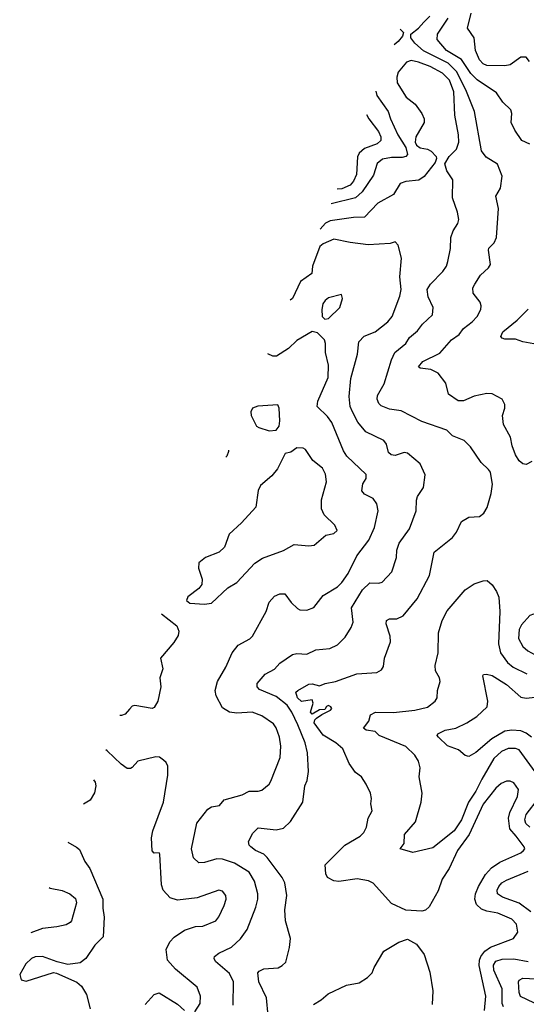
# Model space of a CAD drawing. Extents: x 2133489 to 2292442, y 756223 to 916462.
# Tile 120 of 256: x 2145918 to 2148735, y 876260 to 881736. Entities that reach past the tile are written whole.
import ezdxf

# ---------------------------------------------------------------- set-up
doc = ezdxf.new("R2010")
doc.units = 0

msp = doc.modelspace()

# ---------------------------------------------------------------- linework, layer by layer
at = {"layer": '0CON20XD'}
for points in [[(2148753.6, 881503.6), (2148735, 881528), (2148705, 881527.5), (2148645, 881485.6), (2148615, 881480), (2148515, 881481.5), (2148495, 881491.1), (2148475, 881511.9), (2148452.7, 881565), (2148445.4, 881635.4), (2148408.5, 881688.5), (2148428.5, 881771.5)], [(2148765, 879279.2), (2148735, 879262), (2148715, 879266.2), (2148695, 879283.3), (2148674.4, 879315), (2148656.7, 879365), (2148647.8, 879415), (2148608.9, 879485), (2148602.5, 879535), (2148615.7, 879575), (2148615.8, 879595), (2148600, 879625), (2148545, 879654.4), (2148515, 879656.5), (2148445, 879641.8), (2148385, 879615.6), (2148356.8, 879616.8), (2148302.7, 879652.7), (2148287.5, 879715), (2148245, 879770), (2148205, 879790), (2148145, 879798), (2148136.2, 879805), (2148159.2, 879835), (2148255, 879881.4), (2148319.2, 879955), (2148361.5, 879985), (2148385, 880018.9), (2148433.3, 880055), (2148461.1, 880085), (2148482.2, 880125), (2148484.5, 880145), (2148477.8, 880165), (2148439.4, 880215), (2148438.1, 880245), (2148448.1, 880265), (2148480.6, 880315), (2148524.4, 880355), (2148536.5, 880375), (2148524.3, 880455), (2148526.2, 880465), (2148557.1, 880495), (2148568.6, 880525), (2148579.6, 880685), (2148565.7, 880755), (2148591.3, 880798.7), (2148600.5, 880865), (2148575, 880932.5), (2148511.4, 880971.4), (2148486.4, 881006.4), (2148447.5, 881225), (2148399.4, 881345), (2148347.8, 881447.8), (2148301.2, 881495), (2148163.2, 881563.2), (2148115.3, 881605), (2148092.9, 881635), (2148093.3, 881655), (2148135, 881688.2), (2148165, 881721.6), (2148198, 881755)], [(2148755, 881042.9), (2148710.6, 881065), (2148671.2, 881121.2), (2148650.6, 881165), (2148654.4, 881215), (2148648.6, 881235), (2148605, 881277.1), (2148569.2, 881329.2), (2148461.3, 881401.3), (2148427, 881437), (2148373.9, 881513.9), (2148292.1, 881565), (2148239.6, 881625), (2148241.3, 881655), (2148301.1, 881745)], [(2148034.3, 881682.7), (2148052.5, 881665), (2148047.5, 881645), (2148021.8, 881615), (2148000.3, 881596.7)], [(2148503.2, 876225), (2148510.8, 876305), (2148473.7, 876475), (2148474.4, 876505), (2148481.9, 876525), (2148503.8, 876555), (2148535, 876578.1), (2148664.6, 876625.4), (2148688.3, 876661.7), (2148680, 876705), (2148655, 876732.9), (2148577.4, 876767.4), (2148515, 876778.1), (2148485, 876789.5), (2148457.2, 876815), (2148448.8, 876845), (2148452.8, 876875), (2148468.8, 876915), (2148508.4, 876981.6), (2148540.6, 877019.4), (2148588.7, 877051.3), (2148705, 877102.5), (2148720, 877115), (2148726.2, 877125), (2148724, 877135), (2148678.2, 877195), (2148644.2, 877235), (2148635.2, 877295), (2148643.3, 877326.7), (2148686.2, 877415), (2148691.5, 877455), (2148665, 877491.9), (2148645, 877500.5), (2148625, 877500.5), (2148595, 877488.2), (2148565, 877462.1), (2148495, 877372.1), (2148417, 877205), (2148352.7, 877115), (2148305.4, 877015), (2148267.8, 876955), (2148245, 876890.8), (2148195, 876802), (2148175, 876782.5), (2148155, 876778), (2148065, 876783.3), (2147985, 876820), (2147883.2, 876933.2), (2147857.2, 876947.2), (2147795, 876958.5), (2147692.6, 876942.6), (2147665, 876946), (2147630, 876965), (2147621.2, 876985), (2147615.8, 877035), (2147725.5, 877144.5), (2147811.2, 877195), (2147832, 877215), (2147846, 877245), (2147856.2, 877295), (2147877.5, 877335), (2147871.2, 877375), (2147873.8, 877405), (2147868, 877435), (2147844, 877485), (2147818, 877525), (2147785, 877550), (2147749.3, 877599.3), (2147715, 877680.8), (2147676.7, 877715), (2147605, 877756.1), (2147556.2, 877825), (2147558.5, 877841.5), (2147568.7, 877851.3), (2147597.5, 877872.5), (2147646.7, 877895), (2147653.3, 877905), (2147648.8, 877915), (2147635, 877922.5), (2147623.6, 877916.4), (2147615, 877900), (2147585, 877896.7), (2147545, 877873.8), (2147534.4, 877885), (2147550, 877935), (2147545, 877953.3), (2147485, 877943.8), (2147462.5, 877965), (2147454.4, 877995), (2147463.8, 878005), (2147525, 878039.5), (2147545, 878043.1), (2147565, 878037.1), (2147585, 878032), (2147617.5, 878045), (2147674.3, 878054.3), (2147792.4, 878097.6), (2147904.3, 878105.7), (2147929.3, 878120.7), (2147941.7, 878138.3), (2147946.7, 878185), (2147979.5, 878275), (2147977.6, 878307.6), (2147955.5, 878375), (2147958.1, 878395), (2147975, 878403.6), (2148015, 878403.5), (2148049.5, 878420.5), (2148128.9, 878515), (2148196.4, 878645), (2148222.7, 878775), (2148324.5, 878855.5), (2148346, 878885), (2148374.3, 878945.7), (2148415, 878969.4), (2148475, 878972.5), (2148499.1, 878990.9), (2148517.6, 879022.4), (2148539.8, 879100.2), (2148546.9, 879153.1), (2148538.8, 879195), (2148535, 879218.8), (2148525, 879234.2), (2148483.8, 879273.8), (2148425, 879360), (2148388.8, 879395), (2148325, 879420.8), (2148293.1, 879453.1), (2148155, 879501.8), (2148039.7, 879559.7), (2147975, 879570.6), (2147927.8, 879587.8), (2147915, 879600.8), (2147906.2, 879625), (2147907.3, 879645), (2147945, 879710), (2147985.4, 879845), (2148003.1, 879885), (2148064.6, 879935), (2148085, 879968.5), (2148129.1, 880005), (2148157.3, 880042.7), (2148212.9, 880095), (2148217.3, 880135), (2148189.6, 880195), (2148184, 880235), (2148203.1, 880265), (2148271.5, 880335), (2148291.1, 880365), (2148298.3, 880391.7), (2148313.8, 880463.8), (2148314.6, 880525.4), (2148327.6, 880562.4), (2148355, 880603.3), (2148359.5, 880625), (2148353.3, 880665), (2148324.4, 880745), (2148326, 880845), (2148294, 880895), (2148281.2, 880935), (2148305.8, 880975), (2148347.1, 881015), (2148359.3, 881055), (2148358.6, 881095), (2148338.1, 881205), (2148331.5, 881335), (2148308.8, 881398.8), (2148268.3, 881438.3), (2148200.4, 881475), (2148135, 881499.4), (2148095, 881508.1), (2148069.5, 881500.5), (2148021.8, 881445), (2148014.6, 881415.4), (2148016.9, 881385), (2148067.3, 881305), (2148116.2, 881266.2), (2148155, 881214.3), (2148167.9, 881185), (2148167.6, 881165), (2148121.2, 881085), (2148116.6, 881055), (2148125, 881037.9), (2148145, 881022.9), (2148185.5, 881015.5), (2148205.4, 881005.4), (2148234, 880975), (2148236.4, 880963.6), (2148228.8, 880941.2), (2148167, 880863), (2148136.6, 880843.4), (2148065, 880836.6), (2148034.2, 880825), (2147995.8, 880764.2), (2147910, 880715), (2147835, 880638.1), (2147775, 880636), (2147645, 880617.9), (2147619.2, 880605), (2147589.2, 880570.2)], [(2147898.1, 881337.9), (2147904, 881315), (2147967.5, 881225), (2147979.2, 881185), (2148020.7, 881095), (2148064.3, 881025), (2148073.7, 880986.3), (2148064.6, 880975.4), (2148045, 880969.6), (2147985, 880969.8), (2147935, 880960), (2147905, 880936.5), (2147885, 880870.9), (2147821.5, 880778.5), (2147785, 880745.2), (2147649.2, 880711.9)], [(2147847.2, 881209), (2147859.2, 881185), (2147912.4, 881115), (2147925.9, 881085), (2147926.2, 881065), (2147905.7, 881045), (2147835, 881018.8), (2147806.6, 880993.4), (2147796.9, 880973.1), (2147790.5, 880875), (2147775, 880837.3), (2147755, 880815.3), (2147710, 880795), (2147683.3, 880794.3)], [(2147300, 876195), (2147290.6, 876295), (2147247.5, 876385), (2147242.5, 876435), (2147248.8, 876445), (2147275, 876456.5), (2147355, 876462.2), (2147378, 876475), (2147397.1, 876495), (2147418, 876575), (2147423.8, 876625), (2147395.7, 876725), (2147392.5, 876785), (2147402.7, 876865), (2147391.8, 876935), (2147377.8, 876965), (2147295, 877076.5), (2147275, 877094.6), (2147230, 877115), (2147203.3, 877135), (2147193.8, 877145), (2147190, 877165), (2147215, 877211.2), (2147245, 877241.2), (2147345, 877230), (2147385, 877238.6), (2147423, 877277), (2147491.9, 877385), (2147504.3, 877475), (2147516.9, 877505), (2147524.5, 877555), (2147518.2, 877658.2), (2147504.7, 877715), (2147465.3, 877815), (2147431.2, 877885), (2147405, 877924.1), (2147345, 877971.8), (2147251.6, 878011.6), (2147238.9, 878025), (2147238.9, 878045), (2147283.3, 878096.7), (2147335, 878123.3), (2147365, 878157.3), (2147435, 878206), (2147459.3, 878210.7), (2147515, 878208), (2147565, 878230.4), (2147641.7, 878238.3), (2147685, 878259.4), (2147727.4, 878302.6), (2147761.9, 878355), (2147771.5, 878385), (2147763.1, 878465), (2147825, 878564.4), (2147865, 878604.3), (2147915, 878601.4), (2147933.2, 878606.8), (2147987.1, 878665), (2148012.5, 878745), (2148014.5, 878785), (2148027.8, 878825), (2148085.5, 878905), (2148123.1, 879005), (2148124.4, 879064.4), (2148129.2, 879085), (2148162.5, 879135), (2148173.3, 879205), (2148145.7, 879265), (2148075, 879325.7), (2148055, 879328.1), (2148005, 879312.2), (2147983.3, 879315), (2147969.7, 879329.7), (2147957.3, 879375), (2147943.1, 879395), (2147843.3, 879443.3), (2147797.7, 879497.7), (2147767.8, 879555), (2147755.4, 879585), (2147750.3, 879640.3), (2147760, 879740), (2147797.3, 879875), (2147804.4, 879945), (2147834, 879975), (2147895, 880000), (2147964.3, 880055), (2147988.6, 880085), (2148031.5, 880198.5), (2148040, 880235), (2148032.5, 880305), (2148040.5, 880410.5), (2148021.7, 880481.7), (2148005, 880500), (2147978, 880492), (2147855, 880483.8), (2147755.9, 880495.9), (2147665, 880515.3), (2147605, 880489.7), (2147587.7, 880475), (2147545.4, 880365), (2147541.8, 880325), (2147479.5, 880280.5), (2147435, 880185.8), (2147422.1, 880175.4)], [(2147615, 880070), (2147635, 880073.5), (2147697.8, 880135), (2147713.3, 880185), (2147707, 880207), (2147635, 880188.6), (2147617.1, 880175), (2147604.4, 880155), (2147597.3, 880125), (2147600.6, 880085), (2147615, 880070)], [(2148777, 879933), (2148715, 879943.8), (2148675, 879958.8), (2148615, 879959.2), (2148600, 879965), (2148594.3, 879974.3), (2148605, 880000), (2148685, 880064.2), (2148744.5, 880125.5)], [(2147105.4, 876255), (2147107.2, 876385), (2147085, 876430.5), (2147007.4, 876497.4), (2147000, 876515), (2147002.2, 876525), (2147024.8, 876545.2), (2147095, 876577.5), (2147145.7, 876624.3), (2147182.9, 876675), (2147230.5, 876799.5), (2147242.7, 876845), (2147242, 876875), (2147223.8, 876945), (2147194.3, 876994.3), (2147112.5, 877045), (2147045, 877067.4), (2147015, 877069.1), (2146945, 877049.2), (2146915, 877046.7), (2146885, 877073.8), (2146874.3, 877125), (2146903.1, 877266.9), (2146965, 877345.6), (2146985, 877357.5), (2147030, 877365), (2147055, 877396.7), (2147155, 877424.2), (2147194.6, 877445.4), (2147245, 877444.4), (2147265, 877450), (2147305, 877484.2), (2147315, 877501.2), (2147367.3, 877632.7), (2147370.4, 877695), (2147362.3, 877745), (2147345, 877797.5), (2147329.1, 877819.1), (2147265, 877863.8), (2147210, 877885), (2147125, 877878.9), (2147085, 877885.5), (2147045, 877908.6), (2147010.4, 877975), (2147005.4, 878005), (2147018.2, 878055), (2147063.6, 878135), (2147099.1, 878215), (2147133.6, 878256.4), (2147197.7, 878292.3), (2147213, 878307), (2147289.1, 878445), (2147305, 878495.8), (2147335, 878528.9), (2147365, 878543.5), (2147393.2, 878543.2), (2147427.5, 878495), (2147462, 878462), (2147475.8, 878454.2), (2147515, 878452.5), (2147553.4, 878466.6), (2147606.1, 878533.9), (2147685, 878582.2), (2147709.5, 878605), (2147744, 878655), (2147792.1, 878755), (2147859.1, 878840.9), (2147891.5, 878911.5), (2147910.6, 879005), (2147903.8, 879043.8), (2147882.8, 879072.8), (2147835, 879097.1), (2147820.6, 879115), (2147826.7, 879155), (2147844.6, 879185), (2147845, 879205.8), (2147737.6, 879307.6), (2147717.7, 879337.7), (2147653.2, 879495), (2147628.8, 879528.8), (2147572.9, 879585), (2147576.7, 879615), (2147633.9, 879746.1), (2147634.6, 879815), (2147619.1, 879885), (2147618.5, 879935), (2147612.5, 879955), (2147573.3, 879995), (2147545, 880001.4), (2147458.3, 879951.7), (2147412.6, 879907.4), (2147346.7, 879865), (2147325, 879864.5), (2147298.4, 879876.9)], [(2147305, 879450), (2147345, 879453.8), (2147360.8, 879475), (2147364.4, 879505), (2147360.8, 879575), (2147353.8, 879593.8), (2147243, 879587), (2147213.3, 879575), (2147202.5, 879555), (2147204.3, 879535), (2147235, 879476), (2147247, 879467), (2147305, 879450)], [(2146945, 878485.5), (2146985, 878490.5), (2147075, 878576), (2147125, 878606.7), (2147225, 878712.5), (2147268, 878742), (2147385, 878784.4), (2147445, 878816.9), (2147525, 878810.6), (2147555, 878814), (2147620.3, 878869.7), (2147665, 878878.8), (2147683.3, 878895), (2147671.2, 878925), (2147611.7, 878981.7), (2147596.7, 879015), (2147595.6, 879065), (2147624.6, 879165), (2147617.6, 879207.6), (2147600.9, 879240.9), (2147548, 879285), (2147507.5, 879345), (2147493.6, 879353.6), (2147460, 879355), (2147425, 879330), (2147395, 879322.5), (2147351.7, 879238.3), (2147320.9, 879199.1), (2147256.7, 879145), (2147245, 879117.5), (2147230.8, 879025), (2147151.7, 878938.3), (2147082.5, 878875), (2147057.1, 878802.9), (2147028, 878775), (2146950.8, 878745), (2146914.5, 878715), (2146913.1, 878685), (2146932.7, 878625), (2146930, 878595), (2146915, 878572.5), (2146853.4, 878526.6), (2146846.2, 878505), (2146865, 878490.8), (2146945, 878485.5)], [(2147079.1, 879341.6), (2147079.4, 879335), (2147070.7, 879309.3), (2147063.4, 879303.3)], [(2148785, 877552.5), (2148695, 877675.4), (2148675, 877683.2), (2148635, 877682.4), (2148596.2, 877665), (2148555, 877626.4), (2148487.5, 877512.5), (2148454.6, 877445.4), (2148413.5, 877385), (2148375, 877285.5), (2148334.4, 877225), (2148215, 877130), (2148103.6, 877103.6), (2148034.2, 877124.2), (2148055.6, 877154.4), (2148057.8, 877205), (2148118.9, 877275), (2148151.1, 877385), (2148155.6, 877435), (2148139.1, 877525), (2148144.3, 877575.7), (2148135, 877611.2), (2148115.9, 877645.9), (2148064.6, 877694.6), (2147916.7, 877755), (2147895, 877776.7), (2147845, 877783.8), (2147829.2, 877795), (2147858.5, 877835), (2147869.6, 877870.4), (2147895.9, 877884.1), (2147996.4, 877883.6), (2148114.7, 877895.3), (2148185, 877913.3), (2148228, 877945), (2148239.2, 877965), (2148241.4, 878005), (2148255.6, 878055), (2148251.9, 878075), (2148230, 878115), (2148227.5, 878145), (2148245.7, 878215), (2148247.1, 878325), (2148268.1, 878395), (2148295, 878448), (2148395, 878564.3), (2148445, 878598.9), (2148495, 878615.8), (2148516.8, 878616.8), (2148545, 878593.3), (2148570, 878555), (2148581.4, 878525), (2148588.5, 878445), (2148579.7, 878265), (2148592.4, 878215), (2148631, 878161), (2148661.5, 878135), (2148737.4, 878097.4)], [(2146706.4, 878431.7), (2146791.1, 878365), (2146803.5, 878335), (2146798.6, 878311.4), (2146775, 878272), (2146700.6, 878185), (2146713.5, 878125), (2146697.8, 878075), (2146702.7, 878025), (2146685.7, 877945), (2146665, 877911.2), (2146655, 877905.8), (2146557.5, 877922.5), (2146542.8, 877917.2), (2146528.2, 877901.8), (2146505, 877873.3), (2146485, 877865.4), (2146474.5, 877865.6)], [(2148965, 878144.4), (2148980, 878160), (2148988.2, 878215), (2148979.7, 878265), (2148966.2, 878295), (2148865, 878406.9), (2148775, 878430), (2148755, 878422), (2148708.9, 878371.1), (2148694.6, 878345), (2148692.5, 878295), (2148715, 878250), (2148742.9, 878225), (2148785, 878203.9), (2148883.4, 878173.4), (2148945, 878145.5), (2148965, 878144.4)], [(2148763.7, 877745), (2148735, 877767.4), (2148705, 877780), (2148655, 877784.8), (2148615, 877779.4), (2148543.2, 877736.8), (2148455, 877660), (2148415, 877638), (2148394.2, 877644.2), (2148357.5, 877675), (2148296.9, 877696.9), (2148246.2, 877745), (2148240, 877755), (2148243.3, 877765), (2148283.3, 877785), (2148343.3, 877795), (2148405, 877824.4), (2148459.1, 877860.9), (2148516.5, 877915), (2148521.2, 877945), (2148494, 878086), (2148496.2, 878093.8), (2148513.2, 878096.8), (2148545, 878087.9), (2148625, 878039.2), (2148705, 877968.7), (2148735, 877962), (2148785, 877967.2)], [(2146892.3, 876217.7), (2146921.4, 876265), (2146924.3, 876305), (2146904.2, 876355), (2146784.6, 876454.6), (2146739.5, 876505), (2146732.7, 876565), (2146753, 876607), (2146776.9, 876633.1), (2146835, 876672.2), (2146895, 876692.9), (2146936.3, 876693.7), (2147008, 876725), (2147025, 876746.2), (2147055, 876810), (2147065.6, 876845), (2147064, 876865), (2147045, 876888.8), (2147025, 876894), (2146905, 876852.2), (2146795, 876838.5), (2146755, 876851.4), (2146716.7, 876895), (2146706.1, 876925), (2146697.5, 877095), (2146693, 877103), (2146665, 877101.2), (2146655, 877113.3), (2146651.5, 877185), (2146658.6, 877225), (2146718.2, 877385), (2146741.5, 877535), (2146741.1, 877585), (2146732.5, 877605), (2146718.3, 877618.3), (2146695, 877634), (2146675, 877635.8), (2146575, 877611.2), (2146542.7, 877577.3), (2146535, 877571.2), (2146515, 877572), (2146482, 877595), (2146405, 877669.4), (2146396.2, 877674.5)], [(2146328.1, 877508.3), (2146336.9, 877495), (2146340.6, 877475), (2146333.4, 877436.6), (2146309.2, 877395), (2146272.6, 877372.9)], [(2148755.5, 877245), (2148731.8, 877265), (2148726.2, 877285), (2148733.8, 877315), (2148802.6, 877405)], [(2146186.2, 877161.9), (2146234.7, 877134.7), (2146250, 877120), (2146280.8, 877055), (2146307.3, 877015), (2146381.3, 876845), (2146380, 876795), (2146387.3, 876745), (2146382.9, 876635), (2146335, 876588.1), (2146285.4, 876514.6), (2146255, 876490.8), (2146185, 876482), (2146125.9, 876495.9), (2146045, 876526.5), (2146005, 876524.5), (2145984.3, 876515), (2145952.2, 876485), (2145918.1, 876425), (2145925.6, 876395.6), (2145955, 876387.8), (2146106, 876436), (2146123.3, 876433.3), (2146235, 876383.8), (2146261.3, 876361.3), (2146290, 876315), (2146309.2, 876235)], [(2148760.8, 876775), (2148695, 876821.9), (2148603.1, 876855), (2148575.5, 876875), (2148573.8, 876895), (2148582.3, 876915), (2148599.1, 876935), (2148625, 876949.5), (2148745, 876999.5)], [(2146082.7, 876909.3), (2146087.5, 876905), (2146155, 876892.5), (2146196.9, 876875), (2146227.7, 876847.7), (2146233.6, 876825), (2146206.9, 876725), (2146199.2, 876715), (2146177.3, 876702.7), (2146125, 876690.7), (2146045, 876682), (2145979.4, 876657.2)], [(2147552.1, 876257.9), (2147595, 876284), (2147632.4, 876317.6), (2147735, 876365.7), (2147805, 876379.2), (2147851.7, 876408.3), (2147877.1, 876435), (2147888.6, 876465), (2147942.5, 876555), (2148026.7, 876605), (2148075, 876622), (2148125, 876594), (2148167.4, 876537.4), (2148198.8, 876438.8), (2148215.4, 876334.6), (2148212, 876258)], [(2148608.4, 876245), (2148600.9, 876265), (2148601, 876345), (2148555, 876448.9), (2148551.8, 876478.2), (2148565, 876500.4), (2148599.9, 876510.1), (2148665, 876512), (2148745, 876498.4)], [(2148855, 876230.6), (2148703.1, 876303.1), (2148695.3, 876325), (2148692.5, 876385), (2148695.6, 876395), (2148715, 876404.6), (2148825, 876398.8)], [(2146615, 876259.2), (2146665, 876314.3), (2146693.8, 876323.8), (2146795, 876261.4), (2146835, 876226)]]:
    msp.add_lwpolyline(points, dxfattribs=at)

doc.saveas('drawing.dxf')
